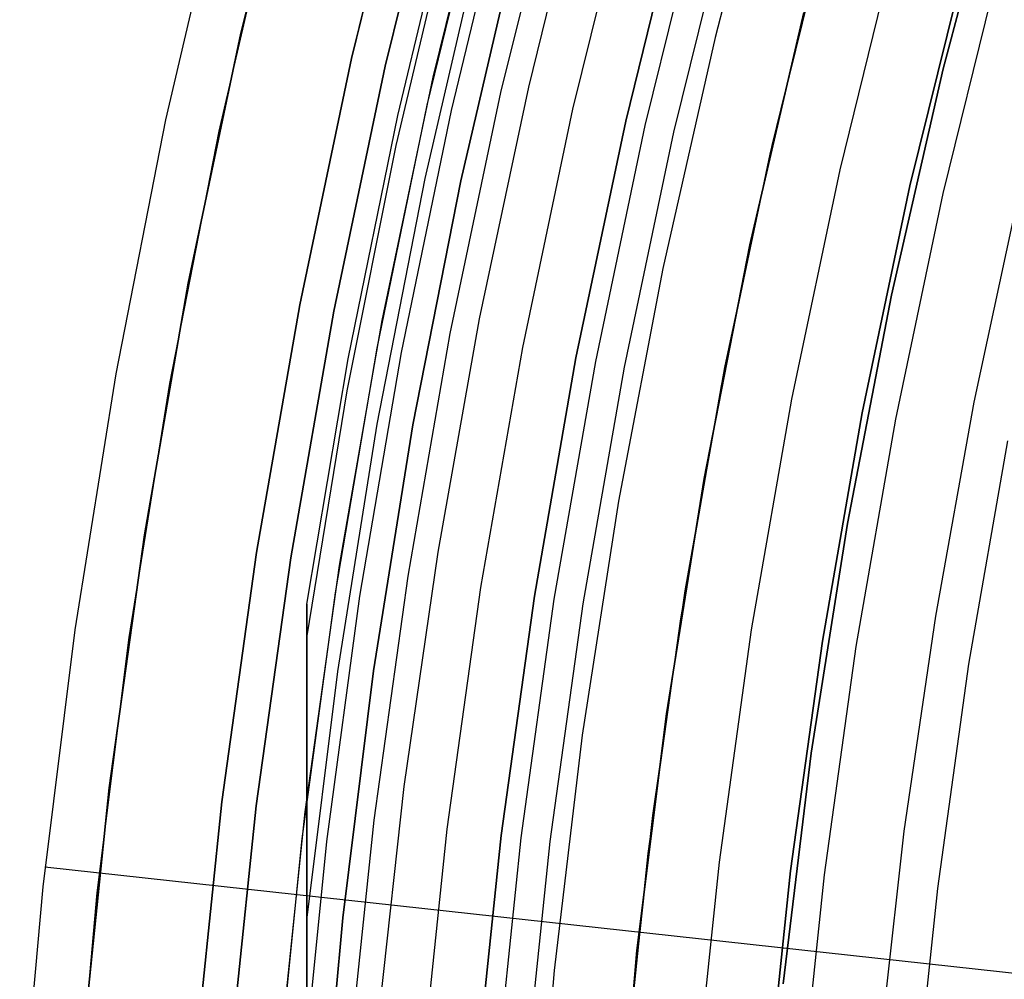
# Model space of a CAD drawing. Header units: millimetres. Extents: x 8926 to 10090, y -5004 to -3986.
# Tile 38 of 256: x 9431 to 9441, y -4346 to -4337. Entities that reach past the tile are written whole.
import ezdxf

# ---------------------------------------------------------------- set-up
doc = ezdxf.new("R2010")
doc.units = ezdxf.units.MM
for name, color, linetype in [('1', 7, 'Continuous'), ('COLOR EXT', 7, 'Continuous'), ('luz', 7, 'Continuous')]:
    doc.layers.add(name, color=color, linetype=linetype)

msp = doc.modelspace()

# ---------------------------------------------------------------- linework, layer by layer
at = {"layer": '1', "color": 250, "true_color": 0x111111}
for p, q in [((9441.4086, -4334.8984, 45.7922), (9440.8033, -4337.1751, 45.7922)), ((9440.8033, -4337.1751, 45.7922), (9441.4086, -4334.8984, 45.7922)), ((9439.0478, -4338.0401, 47.3), (9439.622, -4335.7106, 47.3)), ((9439.0478, -4338.0401, 56.8), (9439.622, -4335.7106, 56.8)), ((9439.0478, -4338.0401, 52.05), (9439.622, -4335.7106, 52.05)), ((9441.0274, -4336.0828, 56.8), (9440.4653, -4338.3636, 56.8)), ((9440.4653, -4338.3636, 58.1203), (9441.0274, -4336.0828, 58.1203)), ((9440.4653, -4338.3636, 57.4602), (9441.0274, -4336.0828, 57.4602)), ((9440.8033, -4337.1751, 45.7922), (9440.2772, -4339.4714, 45.7922)), ((9440.2772, -4339.4714, 45.7922), (9440.8033, -4337.1751, 45.7922)), ((9438.5544, -4340.388, 47.3), (9439.0478, -4338.0401, 47.3)), ((9438.5544, -4340.388, 56.8), (9439.0478, -4338.0401, 56.8)), ((9438.5544, -4340.388, 52.05), (9439.0478, -4338.0401, 52.05)), ((9440.4653, -4338.3636, 56.8), (9439.9822, -4340.6625, 56.8)), ((9439.9822, -4340.6625, 58.1203), (9440.4653, -4338.3636, 58.1203)), ((9439.9822, -4340.6625, 57.4602), (9440.4653, -4338.3636, 57.4602)), ((9440.2772, -4339.4714, 45.7922), (9439.8309, -4341.7845, 45.7922)), ((9439.8309, -4341.7845, 45.7922), (9440.2772, -4339.4714, 45.7922)), ((9438.1423, -4342.7516, 47.3), (9438.5544, -4340.388, 47.3)), ((9438.1423, -4342.7516, 56.8), (9438.5544, -4340.388, 56.8)), ((9438.1423, -4342.7516, 52.05), (9438.5544, -4340.388, 52.05)), ((9439.9822, -4340.6625, 56.8), (9439.5787, -4342.9766, 56.8)), ((9439.5787, -4342.9766, 58.1203), (9439.9822, -4340.6625, 58.1203)), ((9439.5787, -4342.9766, 57.4602), (9439.9822, -4340.6625, 57.4602)), ((9439.8309, -4341.7845, 45.7922), (9439.4651, -4344.1117, 45.7922)), ((9439.4651, -4344.1117, 45.7922), (9439.8309, -4341.7845, 45.7922)), ((9437.812, -4345.128, 47.3), (9438.1423, -4342.7516, 47.3)), ((9437.812, -4345.128, 56.8), (9438.1423, -4342.7516, 56.8)), ((9437.812, -4345.128, 52.05), (9438.1423, -4342.7516, 52.05)), ((9439.5787, -4342.9766, 56.8), (9439.2553, -4345.3033, 56.8)), ((9439.2553, -4345.3033, 58.1203), (9439.5787, -4342.9766, 58.1203)), ((9439.2553, -4345.3033, 57.4602), (9439.5787, -4342.9766, 57.4602)), ((9439.4651, -4344.1117, 45.7922), (9439.1801, -4346.4503, 45.7922)), ((9439.1801, -4346.4503, 45.7922), (9439.4651, -4344.1117, 45.7922)), ((9437.564, -4347.5144, 47.3), (9437.812, -4345.128, 47.3)), ((9437.564, -4347.5144, 56.8), (9437.812, -4345.128, 56.8)), ((9437.564, -4347.5144, 52.05), (9437.812, -4345.128, 52.05)), ((9439.2553, -4345.3033, 56.8), (9439.0125, -4347.6397, 56.8)), ((9439.0125, -4347.6397, 58.1203), (9439.2553, -4345.3033, 58.1203)), ((9439.0125, -4347.6397, 57.4602), (9439.2553, -4345.3033, 57.4602))]:
    msp.add_line(p, q, dxfattribs=at)
at = {"layer": '1', "color": 29, "true_color": 0x4d342b}
for p, q in [((9433.5175, -4335.1342, 65.6568), (9432.9233, -4337.6921, 65.6568)), ((9433.4663, -4337.8083, 46.2644), (9434.0561, -4335.2692, 46.2644)), ((9433.4663, -4337.8083, 34.4621), (9434.0561, -4335.2692, 34.4621)), ((9433.4663, -4337.8083, 40.3633), (9434.0561, -4335.2692, 40.3633)), ((9439.0681, -4337.9516, 60.5621), (9439.6199, -4335.7185, 60.5621)), ((9439.0681, -4337.9516, 60.065), (9439.6199, -4335.7185, 60.065)), ((9439.0696, -4337.952, 59.5679), (9439.6214, -4335.7189, 59.5679)), ((9439.391, -4336.6065, 42.4621), (9438.8445, -4338.9594, 42.4621)), ((9438.8445, -4338.9594, 51.5121), (9439.391, -4336.6065, 51.5121)), ((9432.9233, -4337.6921, 65.6568), (9432.4184, -4340.2691, 65.6568)), ((9432.9651, -4340.3664, 46.2644), (9433.4663, -4337.8083, 46.2644)), ((9432.9651, -4340.3664, 34.4621), (9433.4663, -4337.8083, 34.4621)), ((9432.9651, -4340.3664, 40.3633), (9433.4663, -4337.8083, 40.3633)), ((9438.5904, -4340.2018, 60.5621), (9439.0681, -4337.9516, 60.5621)), ((9438.5904, -4340.2018, 60.065), (9439.0681, -4337.9516, 60.065)), ((9438.5919, -4340.2021, 59.5679), (9439.0696, -4337.952, 59.5679)), ((9441.1169, -4340.5556, 63.1094), (9441.5783, -4338.4022, 63.1094)), ((9438.8445, -4338.9594, 42.4621), (9438.3801, -4341.3299, 42.4621)), ((9438.3801, -4341.3299, 51.5121), (9438.8445, -4338.9594, 51.5121)), ((9438.1875, -4342.4665, 60.5621), (9438.5904, -4340.2018, 60.5621)), ((9438.1875, -4342.4665, 60.065), (9438.5904, -4340.2018, 60.065)), ((9438.1889, -4342.4668, 59.5679), (9438.5919, -4340.2021, 59.5679)), ((9432.4184, -4340.2691, 65.6568), (9432.0034, -4342.8621, 65.6568)), ((9432.5531, -4342.9403, 46.2644), (9432.9651, -4340.3664, 46.2644)), ((9432.5531, -4342.9403, 34.4621), (9432.9651, -4340.3664, 34.4621)), ((9432.5531, -4342.9403, 40.3633), (9432.9651, -4340.3664, 40.3633)), ((9440.7265, -4342.7231, 63.1094), (9441.1169, -4340.5556, 63.1094)), ((9438.3801, -4341.3299, 42.4621), (9437.9983, -4343.7151, 42.4621)), ((9437.9983, -4343.7151, 51.5121), (9438.3801, -4341.3299, 51.5121)), ((9437.8598, -4344.7434, 60.5621), (9438.1875, -4342.4665, 60.5621)), ((9437.8598, -4344.7434, 60.065), (9438.1875, -4342.4665, 60.065)), ((9437.861, -4344.7436, 59.5679), (9438.1889, -4342.4668, 59.5679)), ((9440.4076, -4344.9023, 63.1094), (9440.7265, -4342.7231, 63.1094)), ((9432.0034, -4342.8621, 65.6568), (9431.6787, -4345.468, 65.6568)), ((9432.2308, -4345.527, 46.2644), (9432.5531, -4342.9403, 46.2644)), ((9432.2308, -4345.527, 34.4621), (9432.5531, -4342.9403, 34.4621)), ((9432.2308, -4345.527, 40.3633), (9432.5531, -4342.9403, 40.3633)), ((9437.9983, -4343.7151, 42.4621), (9437.6996, -4346.1121, 42.4621)), ((9437.6996, -4346.1121, 51.5121), (9437.9983, -4343.7151, 51.5121)), ((9437.6076, -4347.0298, 60.5621), (9437.8598, -4344.7434, 60.5621)), ((9437.6076, -4347.0298, 60.065), (9437.8598, -4344.7434, 60.065)), ((9437.6086, -4347.0299, 59.5679), (9437.861, -4344.7436, 59.5679)), ((9440.1606, -4347.0907, 63.1094), (9440.4076, -4344.9023, 63.1094)), ((9442.0438, -4346.4014, 76.062), (9431.7005, -4345.2668, 65.6568)), ((9431.6787, -4345.468, 65.6568), (9431.4448, -4348.0835, 65.6568)), ((9431.9986, -4348.1234, 46.2644), (9432.2308, -4345.527, 46.2644)), ((9431.9986, -4348.1234, 34.4621), (9432.2308, -4345.527, 34.4621)), ((9431.9986, -4348.1234, 40.3633), (9432.2308, -4345.527, 40.3633)), ((9437.6996, -4346.1121, 42.4621), (9437.4845, -4348.5181, 42.4621)), ((9437.4845, -4348.5181, 51.5121), (9437.6996, -4346.1121, 51.5121))]:
    msp.add_line(p, q, dxfattribs=at)
at = {"layer": 'COLOR EXT', "color": 30, "true_color": 0xff8d00}
for p, q in [((9433.6857, -4336.8162, 34.4621), (9434.3053, -4334.3024, 34.4621)), ((9434.3053, -4334.3024, -31.0379), (9433.6857, -4336.8162, -31.0379)), ((9433.6857, -4336.8162, 1.7121), (9434.3053, -4334.3024, 1.7121)), ((9434.8069, -4337.0721, -29.0379), (9435.417, -4334.5968, -29.0379)), ((9435.417, -4334.5968, -31.0379), (9434.8069, -4337.0721, -31.0379)), ((9434.8069, -4337.0721, -30.0379), (9435.417, -4334.5968, -30.0379)), ((9435.6356, -4337.2613, 34.4621), (9436.2386, -4334.8145, 34.4621)), ((9435.6356, -4337.2613, 27.8621), (9436.2386, -4334.8145, 27.8621)), ((9436.6028, -4337.3612, 19.1621), (9437.1798, -4335.0305, 19.1621)), ((9436.1637, -4335.0998, 21.2621), (9435.5716, -4337.5442, 21.2621)), ((9436.4059, -4335.1616, -29.0379), (9435.8159, -4337.5973, -29.0379)), ((9433.1532, -4339.35, 34.4621), (9433.6857, -4336.8162, 34.4621)), ((9433.6857, -4336.8162, -31.0379), (9433.1532, -4339.35, -31.0379)), ((9433.1532, -4339.35, 1.7121), (9433.6857, -4336.8162, 1.7121)), ((9434.2826, -4339.567, -29.0379), (9434.8069, -4337.0721, -29.0379)), ((9434.8069, -4337.0721, -31.0379), (9434.2826, -4339.567, -31.0379)), ((9434.2826, -4339.567, -30.0379), (9434.8069, -4337.0721, -30.0379)), ((9435.1173, -4339.7275, 34.4621), (9435.6356, -4337.2613, 34.4621)), ((9435.1173, -4339.7275, 27.8621), (9435.6356, -4337.2613, 27.8621)), ((9436.1038, -4339.7097, 19.1621), (9436.6028, -4337.3612, 19.1621)), ((9435.5716, -4337.5442, 21.2621), (9435.064, -4340.0075, 21.2621)), ((9435.8159, -4337.5973, -29.0379), (9435.3101, -4340.0519, -29.0379)), ((9432.7085, -4341.9006, 34.4621), (9433.1532, -4339.35, 34.4621)), ((9433.1532, -4339.35, -31.0379), (9432.7085, -4341.9006, -31.0379)), ((9432.7085, -4341.9006, 1.7121), (9433.1532, -4339.35, 1.7121)), ((9433.8447, -4342.0785, -29.0379), (9434.2826, -4339.567, -29.0379)), ((9434.2826, -4339.567, -31.0379), (9433.8447, -4342.0785, -31.0379)), ((9433.8447, -4342.0785, -30.0379), (9434.2826, -4339.567, -30.0379)), ((9435.6833, -4342.0736, 19.1621), (9436.1038, -4339.7097, 19.1621)), ((9434.6844, -4342.2101, 34.4621), (9435.1173, -4339.7275, 34.4621)), ((9434.6844, -4342.2101, 27.8621), (9435.1173, -4339.7275, 27.8621)), ((9435.064, -4340.0075, 21.2621), (9434.6416, -4342.4868, 21.2621)), ((9435.3101, -4340.0519, -29.0379), (9434.8891, -4342.5224, -29.0379)), ((9432.3521, -4344.4651, 34.4621), (9432.7085, -4341.9006, 34.4621)), ((9432.7085, -4341.9006, -31.0379), (9432.3521, -4344.4651, -31.0379)), ((9432.3521, -4344.4651, 1.7121), (9432.7085, -4341.9006, 1.7121)), ((9433.4937, -4344.6037, -29.0379), (9433.8447, -4342.0785, -29.0379)), ((9433.8447, -4342.0785, -31.0379), (9433.4937, -4344.6037, -31.0379)), ((9433.4937, -4344.6037, -30.0379), (9433.8447, -4342.0785, -30.0379)), ((9435.3418, -4344.4502, 19.1621), (9435.6833, -4342.0736, 19.1621)), ((9434.3375, -4344.7061, 34.4621), (9434.6844, -4342.2101, 34.4621)), ((9434.3375, -4344.7061, 27.8621), (9434.6844, -4342.2101, 27.8621)), ((9434.6416, -4342.4868, 21.2621), (9434.3049, -4344.9792, 21.2621)), ((9434.8891, -4342.5224, -29.0379), (9434.5535, -4345.006, -29.0379)), ((9432.0845, -4347.0403, 34.4621), (9432.3521, -4344.4651, 34.4621)), ((9432.3521, -4344.4651, -31.0379), (9432.0845, -4347.0403, -31.0379)), ((9432.0845, -4347.0403, 1.7121), (9432.3521, -4344.4651, 1.7121)), ((9435.0797, -4346.8369, 19.1621), (9435.3418, -4344.4502, 19.1621)), ((9433.2302, -4347.1394, -29.0379), (9433.4937, -4344.6037, -29.0379)), ((9433.4937, -4344.6037, -31.0379), (9433.2302, -4347.1394, -31.0379)), ((9433.2302, -4347.1394, -30.0379), (9433.4937, -4344.6037, -30.0379)), ((9434.077, -4347.2127, 34.4621), (9434.3375, -4344.7061, 34.4621)), ((9434.077, -4347.2127, 27.8621), (9434.3375, -4344.7061, 27.8621)), ((9434.3049, -4344.9792, 21.2621), (9434.0542, -4347.4818, 21.2621)), ((9434.5535, -4345.006, -29.0379), (9434.3036, -4347.4996, -29.0379))]:
    msp.add_line(p, q, dxfattribs=at)
at = {"layer": 'luz', "color": 7, "true_color": 0xffffff}
for p, q in [((9439.0982, -4334.5347, -26.7625), (9438.49, -4336.8573, -26.7625)), ((9435.1481, -4337.15, -31.0379), (9435.7553, -4334.6864, -31.0379)), ((9435.1481, -4337.15, -29.2379), (9435.7553, -4334.6864, -29.2379)), ((9435.7553, -4334.6864, -30.1379), (9435.1481, -4337.15, -30.1379)), ((9436.9153, -4334.9937, -31.0379), (9436.318, -4337.417, -31.0379)), ((9435.2756, -4337.6491, -26.6054), (9435.8629, -4335.1998, -26.6154)), ((9435.2756, -4337.6491, -24.6054), (9435.8629, -4335.1998, -24.6154)), ((9437.0492, -4337.5839, -31.5595), (9437.6403, -4335.1857, -31.5595)), ((9437.5854, -4337.7063, -26.2982), (9438.172, -4335.3265, -26.2982)), ((9437.5854, -4337.7063, -23.5379), (9438.172, -4335.3265, -23.5379)), ((9438.172, -4335.3265, -24.918), (9437.5854, -4337.7063, -24.918)), ((9438.3653, -4335.3777, -31.0379), (9437.7804, -4337.7508, -31.0379)), ((9435.26, -4337.9537, -26.5174), (9435.8413, -4335.4861, -26.5274)), ((9435.26, -4337.9537, -24.5174), (9435.8413, -4335.4861, -24.5274)), ((9435.26, -4337.9537, -26.6906), (9435.8413, -4335.4861, -26.7006)), ((9435.26, -4337.9537, -24.6906), (9435.8413, -4335.4861, -24.7006)), ((9438.0729, -4337.8176, -26.7982), (9438.6553, -4335.4545, -26.7982)), ((9435.5543, -4338.2871, -26.3079), (9436.1278, -4335.814, -26.3181)), ((9435.5543, -4338.2871, -24.3079), (9436.1278, -4335.814, -24.3181)), ((9435.5543, -4338.2871, -26.8945), (9436.1278, -4335.814, -26.9047)), ((9435.5543, -4338.2871, -24.8945), (9436.1278, -4335.814, -24.9047)), ((9436.4872, -4335.8527, -23.5379), (9435.9155, -4338.3101, -23.5379)), ((9435.9155, -4338.3101, -29.2379), (9436.4872, -4335.8527, -29.2379)), ((9436.4872, -4335.8527, -24.0321), (9435.9155, -4338.3101, -24.0321)), ((9436.4872, -4335.8527, -25.7881), (9435.9155, -4338.3101, -25.7881)), ((9436.4872, -4335.8527, -28.1439), (9435.9155, -4338.3101, -28.1439)), ((9436.4872, -4335.8526, -26.1084), (9435.9156, -4338.3101, -26.098)), ((9436.4872, -4335.8526, -24.1084), (9435.9156, -4338.3101, -24.098)), ((9435.9156, -4338.3101, -27.098), (9436.4872, -4335.8526, -27.1084)), ((9435.9156, -4338.3101, -25.098), (9436.4872, -4335.8526, -25.1084)), ((9440.3223, -4335.8961, -29.6299), (9439.7541, -4338.2013, -29.6299)), ((9440.8027, -4338.4406, -29.9168), (9441.362, -4336.1715, -29.9168)), ((9438.49, -4336.8573, -26.7625), (9437.9615, -4339.1994, -26.7625)), ((9434.6263, -4339.6331, -31.0379), (9435.1481, -4337.15, -31.0379)), ((9434.6263, -4339.6331, -29.2379), (9435.1481, -4337.15, -29.2379)), ((9435.1481, -4337.15, -30.1379), (9434.6263, -4339.6331, -30.1379)), ((9436.318, -4337.417, -31.0379), (9435.8047, -4339.8596, -31.0379)), ((9436.5412, -4340.0011, -31.5595), (9437.0492, -4337.5839, -31.5595)), ((9434.7729, -4340.1171, -26.5956), (9435.2756, -4337.6491, -26.6054)), ((9434.7729, -4340.1171, -24.5956), (9435.2756, -4337.6491, -24.6054)), ((9437.0813, -4340.1049, -26.2982), (9437.5854, -4337.7063, -26.2982)), ((9437.0813, -4340.1049, -23.5379), (9437.5854, -4337.7063, -23.5379)), ((9437.5854, -4337.7063, -24.918), (9437.0813, -4340.1049, -24.918)), ((9437.7804, -4337.7508, -31.0379), (9437.2777, -4340.1427, -31.0379)), ((9437.5723, -4340.1993, -26.7982), (9438.0729, -4337.8176, -26.7982)), ((9434.7644, -4340.44, -26.5076), (9435.26, -4337.9537, -26.5174)), ((9434.7644, -4340.44, -24.5076), (9435.26, -4337.9537, -24.5174)), ((9434.7644, -4340.44, -26.6808), (9435.26, -4337.9537, -26.6906)), ((9434.7644, -4340.44, -24.6808), (9435.26, -4337.9537, -24.6906)), ((9439.7541, -4338.2013, -29.6299), (9439.2658, -4340.5248, -29.6299)), ((9435.0674, -4340.7788, -26.298), (9435.5543, -4338.2871, -26.3079)), ((9435.0674, -4340.7788, -24.298), (9435.5543, -4338.2871, -24.3079)), ((9435.0674, -4340.7788, -26.8846), (9435.5543, -4338.2871, -26.8945)), ((9435.0674, -4340.7788, -24.8846), (9435.5543, -4338.2871, -24.8945)), ((9435.9155, -4338.3101, -23.5379), (9435.4297, -4340.786, -23.5379)), ((9435.4297, -4340.786, -29.2379), (9435.9155, -4338.3101, -29.2379)), ((9435.9155, -4338.3101, -24.0321), (9435.4297, -4340.786, -24.0321)), ((9435.9155, -4338.3101, -25.7881), (9435.4297, -4340.786, -25.7881)), ((9435.9155, -4338.3101, -28.1439), (9435.4297, -4340.786, -28.1439)), ((9435.9156, -4338.3101, -26.098), (9435.4298, -4340.7859, -26.0879)), ((9435.9156, -4338.3101, -24.098), (9435.4298, -4340.7859, -24.0879)), ((9435.4298, -4340.7859, -27.0879), (9435.9156, -4338.3101, -27.098)), ((9435.4298, -4340.7859, -25.0879), (9435.9156, -4338.3101, -25.098)), ((9440.322, -4340.7278, -29.9168), (9440.8027, -4338.4406, -29.9168)), ((9437.9615, -4339.1994, -26.7625), (9437.5132, -4341.5581, -26.7625)), ((9434.1905, -4342.1327, -31.0379), (9434.6263, -4339.6331, -31.0379)), ((9434.1905, -4342.1327, -29.2379), (9434.6263, -4339.6331, -29.2379)), ((9434.6263, -4339.6331, -30.1379), (9434.1905, -4342.1327, -30.1379)), ((9435.8047, -4339.8596, -31.0379), (9435.376, -4342.3184, -31.0379)), ((9436.117, -4342.4344, -31.5595), (9436.5412, -4340.0011, -31.5595)), ((9434.3553, -4342.6009, -26.5861), (9434.7729, -4340.1171, -26.5956)), ((9434.3553, -4342.6009, -24.5861), (9434.7729, -4340.1171, -24.5956)), ((9436.6603, -4342.5195, -26.2982), (9437.0813, -4340.1049, -26.2982)), ((9436.6603, -4342.5195, -23.5379), (9437.0813, -4340.1049, -23.5379)), ((9437.0813, -4340.1049, -24.918), (9436.6603, -4342.5195, -24.918)), ((9437.2777, -4340.1427, -31.0379), (9436.8579, -4342.5505, -31.0379)), ((9437.1543, -4342.5969, -26.7982), (9437.5723, -4340.1993, -26.7982)), ((9434.3553, -4342.942, -26.498), (9434.7644, -4340.44, -26.5076)), ((9434.3553, -4342.942, -24.498), (9434.7644, -4340.44, -24.5076)), ((9434.3553, -4342.942, -26.6712), (9434.7644, -4340.44, -26.6808)), ((9434.3553, -4342.942, -24.6712), (9434.7644, -4340.44, -24.6808)), ((9439.2658, -4340.5248, -29.6299), (9438.858, -4342.8637, -29.6299)), ((9434.6676, -4343.2858, -26.2883), (9435.0674, -4340.7788, -26.298)), ((9434.6676, -4343.2858, -24.2883), (9435.0674, -4340.7788, -24.298)), ((9434.6676, -4343.2858, -26.8749), (9435.0674, -4340.7788, -26.8846)), ((9434.6676, -4343.2858, -24.8749), (9435.0674, -4340.7788, -24.8846)), ((9435.4298, -4340.7859, -26.0879), (9435.0304, -4343.2772, -26.078)), ((9435.4298, -4340.7859, -24.0879), (9435.0304, -4343.2772, -24.078)), ((9435.0304, -4343.2772, -27.078), (9435.4298, -4340.7859, -27.0879)), ((9435.0304, -4343.2772, -25.078), (9435.4298, -4340.7859, -25.0879)), ((9435.4297, -4340.786, -23.5379), (9435.0304, -4343.2772, -23.5379)), ((9435.0304, -4343.2772, -29.2379), (9435.4297, -4340.786, -29.2379)), ((9435.4297, -4340.786, -24.0321), (9435.0304, -4343.2772, -24.0321)), ((9435.4297, -4340.786, -25.7881), (9435.0304, -4343.2772, -25.7881)), ((9435.4297, -4340.786, -28.1439), (9435.0304, -4343.2772, -28.1439)), ((9439.9206, -4343.0301, -29.9168), (9440.322, -4340.7278, -29.9168)), ((9441.4542, -4340.9454, -30.2244), (9441.0596, -4343.2085, -30.2244)), ((9437.5132, -4341.5581, -26.7625), (9437.1457, -4343.9308, -26.7625)), ((9433.8412, -4344.6459, -31.0379), (9434.1905, -4342.1327, -31.0379)), ((9433.8412, -4344.6459, -29.2379), (9434.1905, -4342.1327, -29.2379)), ((9434.1905, -4342.1327, -30.1379), (9433.8412, -4344.6459, -30.1379)), ((9435.376, -4342.3184, -31.0379), (9435.0324, -4344.7905, -31.0379)), ((9435.777, -4344.8809, -31.5595), (9436.117, -4342.4344, -31.5595)), ((9434.3553, -4342.6022, -24.5804), (9434.3553, -4342.6021, -24.5784)), ((9434.3553, -4342.6021, -24.5784), (9434.3553, -4342.6021, -24.5764)), ((9434.3553, -4342.6021, -24.5764), (9434.3553, -4342.6022, -24.5744)), ((9434.3553, -4342.6022, -26.5804), (9434.3553, -4342.6021, -26.5784)), ((9434.3553, -4342.6021, -26.5784), (9434.3553, -4342.6021, -26.5764)), ((9434.3553, -4342.6021, -26.5764), (9434.3553, -4342.6022, -26.5744)), ((9434.3553, -4342.6023, -24.5823), (9434.3553, -4342.6022, -24.5804)), ((9434.3553, -4342.6022, -24.5744), (9434.3553, -4342.6024, -24.5724)), ((9434.3553, -4342.6023, -26.5823), (9434.3553, -4342.6022, -26.5804)), ((9434.3553, -4342.6022, -26.5744), (9434.3553, -4342.6024, -26.5724)), ((9434.3553, -4342.6025, -24.5843), (9434.3553, -4342.6023, -24.5823)), ((9434.3553, -4342.6025, -26.5843), (9434.3553, -4342.6023, -26.5823)), ((9434.3553, -4342.6024, -24.5724), (9434.3553, -4342.6026, -24.5704)), ((9434.3553, -4342.6024, -26.5724), (9434.3553, -4342.6026, -26.5704)), ((9434.3553, -4342.6028, -24.5863), (9434.3553, -4342.6025, -24.5843)), ((9434.3553, -4342.6028, -26.5863), (9434.3553, -4342.6025, -26.5843)), ((9434.3553, -4342.6026, -24.5704), (9434.3553, -4342.6029, -24.5685)), ((9434.3553, -4342.6026, -26.5704), (9434.3553, -4342.6029, -26.5685)), ((9434.3553, -4342.6031, -24.5883), (9434.3553, -4342.6028, -24.5863)), ((9434.3553, -4342.6031, -26.5883), (9434.3553, -4342.6028, -26.5863)), ((9434.3553, -4342.6029, -24.5685), (9434.3553, -4342.6032, -24.5665)), ((9434.3553, -4342.6029, -26.5685), (9434.3553, -4342.6032, -26.5665)), ((9434.3553, -4342.6035, -24.5902), (9434.3553, -4342.6031, -24.5883)), ((9434.3553, -4342.6035, -26.5902), (9434.3553, -4342.6031, -26.5883)), ((9434.3553, -4342.6032, -24.5665), (9434.3553, -4342.6036, -24.5646)), ((9434.3553, -4342.6032, -26.5665), (9434.3553, -4342.6036, -26.5646)), ((9434.3553, -4342.604, -24.5921), (9434.3553, -4342.6035, -24.5902)), ((9434.3553, -4342.604, -26.5921), (9434.3553, -4342.6035, -26.5902)), ((9434.3553, -4342.6036, -24.5646), (9434.3553, -4342.6041, -24.5626)), ((9434.3553, -4342.6036, -26.5646), (9434.3553, -4342.6041, -26.5626)), ((9434.3553, -4342.6045, -24.594), (9434.3553, -4342.604, -24.5921)), ((9434.3553, -4342.6045, -26.594), (9434.3553, -4342.604, -26.5921)), ((9434.3553, -4342.6041, -24.5626), (9434.3553, -4342.6047, -24.5607)), ((9434.3553, -4342.6041, -26.5626), (9434.3553, -4342.6047, -26.5607)), ((9434.3553, -4342.6051, -24.5959), (9434.3553, -4342.6045, -24.594)), ((9434.3553, -4342.6051, -26.5959), (9434.3553, -4342.6045, -26.594)), ((9434.3553, -4342.6047, -24.5607), (9434.3553, -4342.6053, -24.5589)), ((9434.3553, -4342.6047, -26.5607), (9434.3553, -4342.6053, -26.5589)), ((9434.3553, -4342.6058, -24.5978), (9434.3553, -4342.6051, -24.5959)), ((9434.3553, -4342.6058, -26.5978), (9434.3553, -4342.6051, -26.5959)), ((9434.3553, -4342.6053, -24.5589), (9434.3553, -4342.606, -24.557)), ((9434.3553, -4342.6053, -26.5589), (9434.3553, -4342.606, -26.557)), ((9434.3553, -4342.6065, -24.5997), (9434.3553, -4342.6058, -24.5978)), ((9434.3553, -4342.6065, -26.5997), (9434.3553, -4342.6058, -26.5978)), ((9434.3553, -4342.606, -24.557), (9434.3553, -4342.6067, -24.5551)), ((9434.3553, -4342.606, -26.557), (9434.3553, -4342.6067, -26.5551)), ((9434.3553, -4342.6073, -24.6015), (9434.3553, -4342.6065, -24.5997)), ((9434.3553, -4342.6073, -26.6015), (9434.3553, -4342.6065, -26.5997)), ((9434.3553, -4342.6067, -24.5551), (9434.3553, -4342.6075, -24.5533)), ((9434.3553, -4342.6067, -26.5551), (9434.3553, -4342.6075, -26.5533)), ((9434.3553, -4342.6082, -24.6033), (9434.3553, -4342.6073, -24.6015)), ((9434.3553, -4342.6082, -26.6033), (9434.3553, -4342.6073, -26.6015)), ((9434.3553, -4342.6075, -24.5533), (9434.3553, -4342.6084, -24.5515)), ((9434.3553, -4342.6075, -26.5533), (9434.3553, -4342.6084, -26.5515)), ((9434.3553, -4342.6091, -24.605), (9434.3553, -4342.6082, -24.6033)), ((9434.3553, -4342.6091, -26.605), (9434.3553, -4342.6082, -26.6033)), ((9434.3553, -4342.6084, -24.5515), (9434.3553, -4342.6094, -24.5498)), ((9434.3553, -4342.6084, -26.5515), (9434.3553, -4342.6094, -26.5498)), ((9434.3553, -4342.6101, -24.6068), (9434.3553, -4342.6091, -24.605)), ((9434.3553, -4342.6101, -26.6068), (9434.3553, -4342.6091, -26.605)), ((9434.3553, -4342.6094, -24.5498), (9434.3553, -4342.6104, -24.5481)), ((9434.3553, -4342.6094, -26.5498), (9434.3553, -4342.6104, -26.5481)), ((9434.3553, -4342.6111, -24.6085), (9434.3553, -4342.6101, -24.6068)), ((9434.3553, -4342.6111, -26.6085), (9434.3553, -4342.6101, -26.6068)), ((9434.3553, -4342.6104, -24.5481), (9434.3553, -4342.6114, -24.5464)), ((9434.3553, -4342.6104, -26.5481), (9434.3553, -4342.6114, -26.5464)), ((9434.3553, -4342.6122, -24.6101), (9434.3553, -4342.6111, -24.6085)), ((9434.3553, -4342.6122, -26.6101), (9434.3553, -4342.6111, -26.6085)), ((9434.3553, -4342.6114, -24.5464), (9434.3553, -4342.6125, -24.5447)), ((9434.3553, -4342.6114, -26.5464), (9434.3553, -4342.6125, -26.5447)), ((9434.3553, -4342.6134, -24.6117), (9434.3553, -4342.6122, -24.6101)), ((9434.3553, -4342.6134, -26.6117), (9434.3553, -4342.6122, -26.6101)), ((9434.3553, -4342.6125, -24.5447), (9434.3553, -4342.6137, -24.5431)), ((9434.3553, -4342.6125, -26.5447), (9434.3553, -4342.6137, -26.5431)), ((9434.3553, -4342.6146, -24.6133), (9434.3553, -4342.6134, -24.6117)), ((9434.3553, -4342.6146, -26.6133), (9434.3553, -4342.6134, -26.6117)), ((9434.3553, -4342.6137, -24.5431), (9434.3553, -4342.6149, -24.5416)), ((9434.3553, -4342.6137, -26.5431), (9434.3553, -4342.6149, -26.5416)), ((9434.3553, -4342.6159, -24.6148), (9434.3553, -4342.6146, -24.6133)), ((9434.3553, -4342.6159, -26.6148), (9434.3553, -4342.6146, -26.6133)), ((9434.3553, -4342.6149, -24.5416), (9434.3553, -4342.6162, -24.5401)), ((9434.3553, -4342.6149, -26.5416), (9434.3553, -4342.6162, -26.5401)), ((9434.3553, -4342.6172, -24.6163), (9434.3553, -4342.6159, -24.6148)), ((9434.3553, -4342.6172, -26.6163), (9434.3553, -4342.6159, -26.6148)), ((9434.3553, -4342.6162, -24.5401), (9434.3553, -4342.6175, -24.5386)), ((9434.3553, -4342.6162, -26.5401), (9434.3553, -4342.6175, -26.5386)), ((9434.3553, -4342.6185, -24.6178), (9434.3553, -4342.6172, -24.6163)), ((9434.3553, -4342.6185, -26.6178), (9434.3553, -4342.6172, -26.6163)), ((9434.3553, -4342.6175, -24.5386), (9434.3553, -4342.6189, -24.5372)), ((9434.3553, -4342.6175, -26.5386), (9434.3553, -4342.6189, -26.5372)), ((9436.323, -4344.9472, -26.2982), (9436.6603, -4342.5195, -26.2982)), ((9436.323, -4344.9472, -23.5379), (9436.6603, -4342.5195, -23.5379)), ((9436.6603, -4342.5195, -24.918), (9436.323, -4344.9472, -24.918)), ((9436.8579, -4342.5505, -31.0379), (9436.5215, -4344.9713, -31.0379)), ((9436.8193, -4345.0075, -26.7982), (9437.1543, -4342.5969, -26.7982)), ((9434.3553, -4342.62, -24.6192), (9434.3553, -4342.6185, -24.6178)), ((9434.3553, -4342.62, -26.6192), (9434.3553, -4342.6185, -26.6178)), ((9434.3553, -4342.6189, -24.5372), (9434.3553, -4342.6203, -24.5358)), ((9434.3553, -4342.6189, -26.5372), (9434.3553, -4342.6203, -26.5358)), ((9434.3553, -4342.6214, -24.6205), (9434.3553, -4342.62, -24.6192)), ((9434.3553, -4342.6214, -26.6205), (9434.3553, -4342.62, -26.6192)), ((9434.3553, -4342.6203, -24.5358), (9434.3553, -4342.6218, -24.5344)), ((9434.3553, -4342.6203, -26.5358), (9434.3553, -4342.6218, -26.5344)), ((9434.3553, -4342.6229, -24.6218), (9434.3553, -4342.6214, -24.6205)), ((9434.3553, -4342.6229, -26.6218), (9434.3553, -4342.6214, -26.6205)), ((9434.3553, -4342.6218, -24.5344), (9434.3553, -4342.6233, -24.5332)), ((9434.3553, -4342.6218, -26.5344), (9434.3553, -4342.6233, -26.5332)), ((9434.3553, -4342.6245, -24.623), (9434.3553, -4342.6229, -24.6218)), ((9434.3553, -4342.6245, -26.623), (9434.3553, -4342.6229, -26.6218)), ((9434.3553, -4342.6233, -24.5332), (9434.3553, -4342.6249, -24.5319)), ((9434.3553, -4342.6233, -26.5332), (9434.3553, -4342.6249, -26.5319)), ((9434.3553, -4342.6261, -24.6242), (9434.3553, -4342.6245, -24.623)), ((9434.3553, -4342.6261, -26.6242), (9434.3553, -4342.6245, -26.623)), ((9434.3553, -4342.6249, -24.5319), (9434.3553, -4342.6265, -24.5308)), ((9434.3553, -4342.6249, -26.5319), (9434.3553, -4342.6265, -26.5308)), ((9434.3553, -4342.6277, -24.6253), (9434.3553, -4342.6261, -24.6242)), ((9434.3553, -4342.6277, -26.6253), (9434.3553, -4342.6261, -26.6242)), ((9434.3553, -4342.6265, -24.5308), (9434.3553, -4342.6282, -24.5297)), ((9434.3553, -4342.6265, -26.5308), (9434.3553, -4342.6282, -26.5297)), ((9434.3553, -4342.6294, -24.6264), (9434.3553, -4342.6277, -24.6253)), ((9434.3553, -4342.6294, -26.6264), (9434.3553, -4342.6277, -26.6253)), ((9434.3553, -4342.6282, -24.5297), (9434.3553, -4342.6299, -24.5286)), ((9434.3553, -4342.6282, -26.5297), (9434.3553, -4342.6299, -26.5286)), ((9434.3553, -4342.6311, -24.6274), (9434.3553, -4342.6294, -24.6264)), ((9434.3553, -4342.6311, -26.6274), (9434.3553, -4342.6294, -26.6264)), ((9434.3553, -4342.6299, -24.5286), (9434.3553, -4342.6316, -24.5276)), ((9434.3553, -4342.6299, -26.5286), (9434.3553, -4342.6316, -26.5276)), ((9434.3553, -4342.6329, -24.6284), (9434.3553, -4342.6311, -24.6274)), ((9434.3553, -4342.6329, -26.6284), (9434.3553, -4342.6311, -26.6274)), ((9434.3553, -4342.6316, -24.5276), (9434.3553, -4342.6333, -24.5267)), ((9434.3553, -4342.6316, -26.5276), (9434.3553, -4342.6333, -26.5267)), ((9434.3553, -4342.6346, -24.6293), (9434.3553, -4342.6329, -24.6284)), ((9434.3553, -4342.6346, -26.6293), (9434.3553, -4342.6329, -26.6284)), ((9434.3553, -4342.6333, -24.5267), (9434.3553, -4342.6351, -24.5258)), ((9434.3553, -4342.6333, -26.5267), (9434.3553, -4342.6351, -26.5258)), ((9434.3553, -4342.6365, -24.6301), (9434.3553, -4342.6346, -24.6293)), ((9434.3553, -4342.6365, -26.6301), (9434.3553, -4342.6346, -26.6293)), ((9434.3553, -4342.6351, -24.5258), (9434.3553, -4342.6369, -24.525)), ((9434.3553, -4342.6351, -26.5258), (9434.3553, -4342.6369, -26.525)), ((9434.3553, -4342.6383, -24.6308), (9434.3553, -4342.6365, -24.6301)), ((9434.3553, -4342.6383, -26.6308), (9434.3553, -4342.6365, -26.6301)), ((9434.3553, -4342.6369, -24.525), (9434.3553, -4342.6388, -24.5243)), ((9434.3553, -4342.6369, -26.525), (9434.3553, -4342.6388, -26.5243)), ((9434.3553, -4342.6401, -24.6315), (9434.3553, -4342.6383, -24.6308)), ((9434.3553, -4342.6401, -26.6315), (9434.3553, -4342.6383, -26.6308)), ((9434.3553, -4342.6388, -24.5243), (9434.3553, -4342.6406, -24.5236)), ((9434.3553, -4342.6388, -26.5243), (9434.3553, -4342.6406, -26.5236)), ((9434.3553, -4342.642, -24.6322), (9434.3553, -4342.6401, -24.6315)), ((9434.3553, -4342.642, -26.6322), (9434.3553, -4342.6401, -26.6315)), ((9434.3553, -4342.6406, -24.5236), (9434.3553, -4342.6425, -24.523)), ((9434.3553, -4342.6406, -26.5236), (9434.3553, -4342.6425, -26.523)), ((9434.3553, -4342.6439, -24.6327), (9434.3553, -4342.642, -24.6322)), ((9434.3553, -4342.6439, -26.6327), (9434.3553, -4342.642, -26.6322)), ((9434.3553, -4342.6425, -24.523), (9434.3553, -4342.6444, -24.5224)), ((9434.3553, -4342.6425, -26.523), (9434.3553, -4342.6444, -26.5224)), ((9434.3553, -4342.6459, -24.6332), (9434.3553, -4342.6439, -24.6327)), ((9434.3553, -4342.6459, -26.6332), (9434.3553, -4342.6439, -26.6327)), ((9434.3553, -4342.6444, -24.5224), (9434.3553, -4342.6464, -24.5219)), ((9434.3553, -4342.6444, -26.5224), (9434.3553, -4342.6464, -26.5219)), ((9434.3553, -4342.6478, -24.6337), (9434.3553, -4342.6459, -24.6332)), ((9434.3553, -4342.6478, -26.6337), (9434.3553, -4342.6459, -26.6332)), ((9434.3553, -4342.6464, -24.5219), (9434.3553, -4342.6483, -24.5215)), ((9434.3553, -4342.6464, -26.5219), (9434.3553, -4342.6483, -26.5215)), ((9434.3553, -4342.6498, -24.634), (9434.3553, -4342.6478, -24.6337)), ((9434.3553, -4342.6498, -26.634), (9434.3553, -4342.6478, -26.6337)), ((9434.3553, -4342.6483, -24.5215), (9434.3553, -4342.6503, -24.5212)), ((9434.3553, -4342.6483, -26.5215), (9434.3553, -4342.6503, -26.5212)), ((9434.3553, -4342.6517, -24.6343), (9434.3553, -4342.6498, -24.634)), ((9434.3553, -4342.6517, -26.6343), (9434.3553, -4342.6498, -26.634)), ((9434.3553, -4342.6503, -24.5212), (9434.3553, -4342.6522, -24.5209)), ((9434.3553, -4342.6503, -26.5212), (9434.3553, -4342.6522, -26.5209)), ((9434.3553, -4342.6537, -24.6346), (9434.3553, -4342.6517, -24.6343)), ((9434.3553, -4342.6537, -26.6346), (9434.3553, -4342.6517, -26.6343)), ((9434.3553, -4342.6522, -24.5209), (9434.3553, -4342.6542, -24.5207)), ((9434.3553, -4342.6522, -26.5209), (9434.3553, -4342.6542, -26.5207)), ((9434.3553, -4342.6557, -24.6347), (9434.3553, -4342.6537, -24.6346)), ((9434.3553, -4342.6557, -26.6347), (9434.3553, -4342.6537, -26.6346)), ((9434.3553, -4342.6542, -24.5207), (9434.3553, -4342.6562, -24.5205)), ((9434.3553, -4342.6542, -26.5207), (9434.3553, -4342.6562, -26.5205)), ((9434.3553, -4342.6577, -24.6348), (9434.3553, -4342.6557, -24.6347)), ((9434.3553, -4342.6577, -26.6348), (9434.3553, -4342.6557, -26.6347)), ((9434.3553, -4342.6562, -24.5205), (9434.3553, -4342.6582, -24.5205)), ((9434.3553, -4342.6562, -26.5205), (9434.3553, -4342.6582, -26.5205)), ((9434.3553, -4342.6596, -24.6348), (9434.3553, -4342.6577, -24.6348)), ((9434.3553, -4342.6596, -26.6348), (9434.3553, -4342.6577, -26.6348)), ((9434.3553, -4342.6582, -24.5205), (9434.3553, -4342.6602, -24.5204)), ((9434.3553, -4342.6582, -26.5205), (9434.3553, -4342.6602, -26.5204)), ((9434.3553, -4342.6616, -24.6348), (9434.3553, -4342.6596, -24.6348)), ((9434.3553, -4342.6616, -26.6348), (9434.3553, -4342.6596, -26.6348)), ((9434.3553, -4342.6602, -24.5204), (9434.3553, -4342.6622, -24.5205)), ((9434.3553, -4342.6602, -26.5204), (9434.3553, -4342.6622, -26.5205)), ((9434.3553, -4342.6636, -24.6347), (9434.3553, -4342.6616, -24.6348)), ((9434.3553, -4342.6636, -26.6347), (9434.3553, -4342.6616, -26.6348)), ((9434.3553, -4342.6622, -24.5205), (9434.3553, -4342.6641, -24.5206)), ((9434.3553, -4342.6622, -26.5205), (9434.3553, -4342.6641, -26.5206)), ((9434.3553, -4342.6656, -24.6345), (9434.3553, -4342.6636, -24.6347)), ((9434.3553, -4342.6656, -26.6345), (9434.3553, -4342.6636, -26.6347)), ((9434.3553, -4342.6641, -24.5206), (9434.3553, -4342.6661, -24.5208)), ((9434.3553, -4342.6641, -26.5206), (9434.3553, -4342.6661, -26.5208)), ((9434.3553, -4342.6676, -24.6342), (9434.3553, -4342.6656, -24.6345)), ((9434.3553, -4342.6676, -26.6342), (9434.3553, -4342.6656, -26.6345)), ((9434.3553, -4342.6661, -24.5208), (9434.3553, -4342.6681, -24.5211)), ((9434.3553, -4342.6661, -26.5208), (9434.3553, -4342.6681, -26.5211)), ((9434.3553, -4342.6695, -24.6339), (9434.3553, -4342.6676, -24.6342)), ((9434.3553, -4342.6695, -26.6339), (9434.3553, -4342.6676, -26.6342)), ((9434.3553, -4342.6681, -24.5211), (9434.3553, -4342.6701, -24.5215)), ((9434.3553, -4342.6681, -26.5211), (9434.3553, -4342.6701, -26.5215)), ((9434.3553, -4342.6715, -24.6335), (9434.3553, -4342.6695, -24.6339)), ((9434.3553, -4342.6715, -26.6335), (9434.3553, -4342.6695, -26.6339)), ((9434.3553, -4342.6701, -24.5215), (9434.3553, -4342.672, -24.5219)), ((9434.3553, -4342.6701, -26.5215), (9434.3553, -4342.672, -26.5219)), ((9434.3553, -4342.6734, -24.6331), (9434.3553, -4342.6715, -24.6335)), ((9434.3553, -4342.6734, -26.6331), (9434.3553, -4342.6715, -26.6335)), ((9434.3553, -4342.672, -24.5219), (9434.3553, -4342.6739, -24.5223)), ((9434.3553, -4342.672, -26.5219), (9434.3553, -4342.6739, -26.5223)), ((9434.3553, -4342.6753, -24.6326), (9434.3553, -4342.6734, -24.6331)), ((9434.3553, -4342.6753, -26.6326), (9434.3553, -4342.6734, -26.6331)), ((9434.3553, -4342.6739, -24.5223), (9434.3553, -4342.6758, -24.5229)), ((9434.3553, -4342.6739, -26.5223), (9434.3553, -4342.6758, -26.5229)), ((9434.3553, -4342.6772, -24.632), (9434.3553, -4342.6753, -24.6326)), ((9434.3553, -4342.6772, -26.632), (9434.3553, -4342.6753, -26.6326)), ((9434.3553, -4342.6758, -24.5229), (9434.3553, -4342.6777, -24.5235)), ((9434.3553, -4342.6758, -26.5229), (9434.3553, -4342.6777, -26.5235)), ((9434.3553, -4342.7689, -24.6513), (9434.3553, -4342.6772, -24.632)), ((9434.3553, -4342.7689, -26.6513), (9434.3553, -4342.6772, -26.632)), ((9434.3553, -4342.6777, -24.5235), (9434.3553, -4342.6796, -24.5242)), ((9434.3553, -4342.6777, -26.5235), (9434.3553, -4342.6796, -26.5242)), ((9434.3553, -4342.6796, -24.5242), (9434.3553, -4342.6814, -24.5249)), ((9434.3553, -4342.6796, -26.5242), (9434.3553, -4342.6814, -26.5249)), ((9434.3553, -4342.6814, -24.5249), (9434.3553, -4342.6833, -24.5257)), ((9434.3553, -4342.6814, -26.5249), (9434.3553, -4342.6833, -26.5257)), ((9434.3553, -4342.6833, -24.5257), (9434.3553, -4342.6851, -24.5266)), ((9434.3553, -4342.6833, -26.5257), (9434.3553, -4342.6851, -26.5266)), ((9434.3553, -4342.6851, -24.5266), (9434.3553, -4342.6868, -24.5275)), ((9434.3553, -4342.6851, -26.5266), (9434.3553, -4342.6868, -26.5275)), ((9434.3553, -4342.6868, -24.5275), (9434.3553, -4342.6885, -24.5285)), ((9434.3553, -4342.6868, -26.5275), (9434.3553, -4342.6885, -26.5285)), ((9434.3553, -4342.6885, -24.5285), (9434.3553, -4342.6902, -24.5295)), ((9434.3553, -4342.6885, -26.5285), (9434.3553, -4342.6902, -26.5295)), ((9434.3553, -4342.6902, -24.5295), (9434.3553, -4342.6919, -24.5306)), ((9434.3553, -4342.6902, -26.5295), (9434.3553, -4342.6919, -26.5306)), ((9434.3553, -4342.6919, -24.5306), (9434.3553, -4342.6935, -24.5318)), ((9434.3553, -4342.6919, -26.5306), (9434.3553, -4342.6935, -26.5318)), ((9434.3553, -4342.6935, -24.5318), (9434.3553, -4342.6951, -24.533)), ((9434.3553, -4342.6935, -26.5318), (9434.3553, -4342.6951, -26.533)), ((9434.3553, -4342.6951, -24.533), (9434.3553, -4342.6966, -24.5343)), ((9434.3553, -4342.6951, -26.533), (9434.3553, -4342.6966, -26.5343)), ((9434.3553, -4342.6966, -24.5343), (9434.3553, -4342.942, -24.498)), ((9434.3553, -4342.6966, -26.5343), (9434.3553, -4342.942, -26.498)), ((9434.3553, -4342.942, -24.6712), (9434.3553, -4342.7689, -24.6513)), ((9434.3553, -4342.942, -26.6712), (9434.3553, -4342.7689, -26.6513)), ((9438.858, -4342.8637, -29.6299), (9438.5312, -4345.2153, -29.6299)), ((9434.3553, -4342.942, -24.498), (9434.3553, -4346.8741, -24.2133)), ((9434.3553, -4346.8746, -24.9215), (9434.3553, -4342.942, -24.6712)), ((9434.3553, -4342.942, -26.498), (9434.3553, -4346.8741, -26.2133)), ((9434.3553, -4346.8746, -26.9215), (9434.3553, -4342.942, -26.6712)), ((9439.5989, -4345.345, -29.9168), (9439.9206, -4343.0301, -29.9168)), ((9441.0596, -4343.2085, -30.2244), (9440.7434, -4345.4839, -30.2244)), ((9434.3553, -4345.8053, -26.2788), (9434.6676, -4343.2858, -26.2883)), ((9434.3553, -4345.8053, -24.2788), (9434.6676, -4343.2858, -24.2883)), ((9434.3553, -4345.8053, -26.8654), (9434.6676, -4343.2858, -26.8749)), ((9434.3553, -4345.8053, -24.8654), (9434.6676, -4343.2858, -24.8749)), ((9435.0304, -4343.2772, -26.078), (9434.718, -4345.7809, -26.0684)), ((9435.0304, -4343.2772, -24.078), (9434.718, -4345.7809, -24.0684)), ((9434.718, -4345.7809, -27.0684), (9435.0304, -4343.2772, -27.078)), ((9434.718, -4345.7809, -25.0684), (9435.0304, -4343.2772, -25.078)), ((9435.0304, -4343.2772, -23.5379), (9434.718, -4345.7809, -23.5379)), ((9434.718, -4345.7809, -29.2379), (9435.0304, -4343.2772, -29.2379)), ((9435.0304, -4343.2772, -24.0321), (9434.718, -4345.7809, -24.0321)), ((9435.0304, -4343.2772, -25.7881), (9434.718, -4345.7809, -25.7881)), ((9435.0304, -4343.2772, -28.1439), (9434.718, -4345.7809, -28.1439)), ((9437.1457, -4343.9308, -26.7625), (9436.8594, -4346.3146, -26.7625)), ((9434.3553, -4344.2766, -26.3879), (9434.3553, -4363.8548, -26.3879)), ((9433.5789, -4347.1696, -31.0379), (9433.8412, -4344.6459, -31.0379)), ((9433.5789, -4347.1696, -29.2379), (9433.8412, -4344.6459, -29.2379)), ((9433.8412, -4344.6459, -30.1379), (9433.5789, -4347.1696, -30.1379)), ((9435.0324, -4344.7905, -31.0379), (9434.7744, -4347.273, -31.0379)), ((9435.5216, -4347.3377, -31.5595), (9435.777, -4344.8809, -31.5595)), ((9436.0696, -4347.3851, -26.2982), (9436.323, -4344.9472, -26.2982)), ((9436.0696, -4347.3851, -23.5379), (9436.323, -4344.9472, -23.5379)), ((9436.323, -4344.9472, -24.918), (9436.0696, -4347.3851, -24.918)), ((9436.5215, -4344.9713, -31.0379), (9436.2688, -4347.4023, -31.0379)), ((9436.5677, -4347.4282, -26.7982), (9436.8193, -4345.0075, -26.7982)), ((9438.5312, -4345.2153, -29.6299), (9438.2857, -4347.5768, -29.6299)), ((9439.3573, -4347.6695, -29.9168), (9439.5989, -4345.345, -29.9168)), ((9440.7434, -4345.4839, -30.2244), (9440.5059, -4347.7689, -30.2244)), ((9434.718, -4345.7809, -26.0684), (9434.4928, -4348.2939, -26.059)), ((9434.718, -4345.7809, -24.0684), (9434.4928, -4348.2939, -24.059)), ((9434.4928, -4348.2939, -27.059), (9434.718, -4345.7809, -27.0684)), ((9434.4928, -4348.2939, -25.059), (9434.718, -4345.7809, -25.0684)), ((9434.718, -4345.7809, -23.5379), (9434.4928, -4348.2939, -23.5379)), ((9434.4928, -4348.2939, -29.2379), (9434.718, -4345.7809, -29.2379)), ((9434.718, -4345.7809, -24.0321), (9434.4928, -4348.2939, -24.0321)), ((9434.718, -4345.7809, -25.7881), (9434.4928, -4348.2939, -25.7881)), ((9434.718, -4345.7809, -28.1439), (9434.4928, -4348.2939, -28.1439)), ((9436.8594, -4346.3146, -26.7625), (9436.6547, -4348.7069, -26.7625))]:
    msp.add_line(p, q, dxfattribs=at)

doc.saveas('drawing.dxf')
